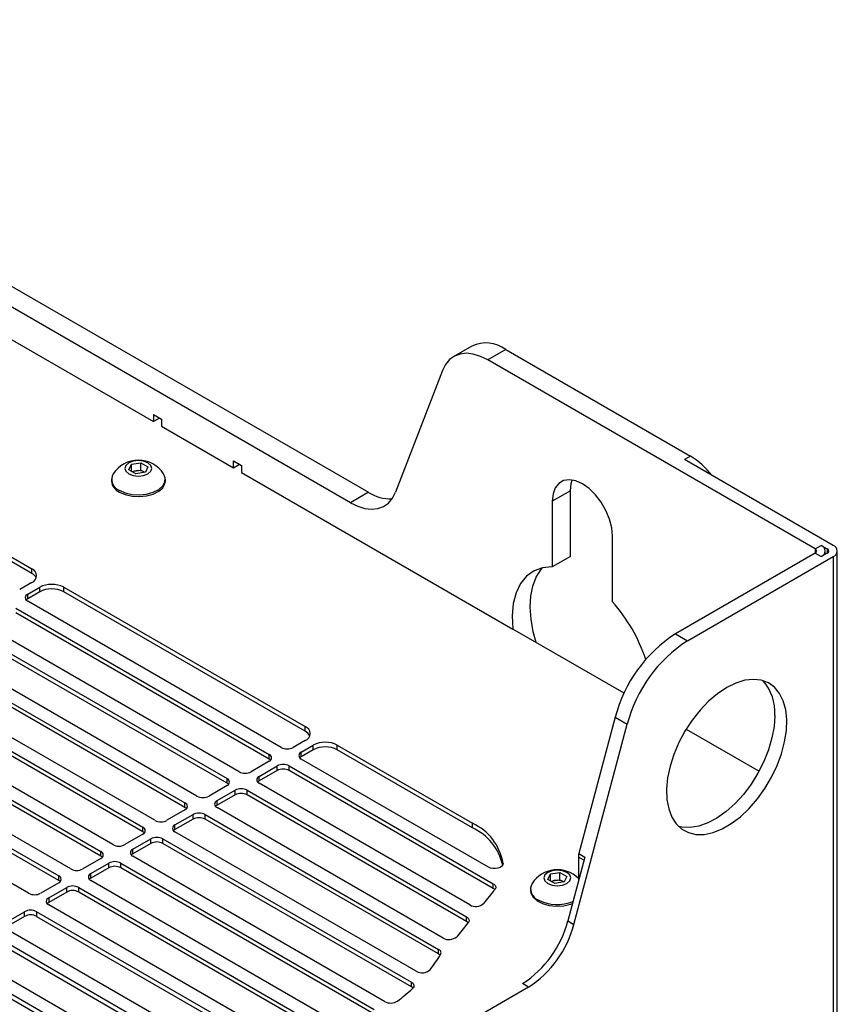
# Model space of a CAD drawing. Header units: millimetres. Extents: x 155400 to 158106, y 111257 to 114777.
# Tile 157 of 157: x 157962 to 158106, y 114516 to 114690. Entities that reach past the tile are written whole.
import ezdxf

# ---------------------------------------------------------------- set-up
doc = ezdxf.new("R2010")
doc.units = ezdxf.units.MM

msp = doc.modelspace()

# ---------------------------------------------------------------- linework, layer by layer
at = {"color": 7, "linetype": 'Continuous', "lineweight": 25}
for p, q in [((157878.87, 114689.7), (158023.3, 114606.32)), ((158020.12, 114604.48), (157875.69, 114687.86)), ((157910.42, 114662.09), (157985.38, 114618.82)), ((158041.53, 114632.11), (158038.35, 114630.28)), ((158047.53, 114631.52), (158044.35, 114629.68)), ((158047.53, 114631.52), (158080.13, 114612.7)), ((158102.12, 114596.33), (158044.35, 114629.68)), ((158036.38, 114627.84), (158028.09, 114606.33)), ((157985.38, 114620.04), (157986.79, 114619.23)), ((157985.38, 114620.04), (157985.38, 114618.82)), ((157986.44, 114619.43), (157985.38, 114618.82)), ((157986.44, 114619.43), (157986.79, 114619.23)), ((157986.44, 114619.43), (157986.44, 114619.43)), ((157986.79, 114619.23), (157986.79, 114618)), ((157922.73, 114616.61), (157963.91, 114592.84)), ((157986.79, 114618), (157999.52, 114610.65)), ((157963.91, 114592.03), (157922.73, 114615.8)), ((157981.05, 114610.29), (157981.5, 114611.26)), ((157981.5, 114611.26), (157983.17, 114611.52)), ((157981.5, 114610.04), (157981.5, 114611.26)), ((157983.17, 114611.52), (157984.4, 114610.81)), ((157983.17, 114610.25), (157983.17, 114611.52)), ((157999.52, 114611.88), (158000.93, 114611.06)), ((157999.52, 114610.65), (157999.52, 114611.88)), ((157999.52, 114610.65), (158000.58, 114611.27)), ((158000.58, 114611.27), (158000.93, 114611.06)), ((158000.58, 114611.27), (158000.58, 114611.27)), ((158080.13, 114612.7), (158079.07, 114612.09)), ((158105.3, 114596.95), (158079.07, 114612.09)), ((157982.28, 114609.59), (157981.05, 114610.29)), ((157981.57, 114610), (157982.34, 114610.12)), ((157983.95, 114609.85), (157982.28, 114609.59)), ((157982.34, 114610.12), (157983.17, 114610.25)), ((157983.17, 114610.25), (157983.79, 114609.89)), ((157983.88, 114609.83), (157983.79, 114609.89)), ((157983.79, 114609.89), (157983.88, 114609.84)), ((157984.4, 114610.81), (157983.95, 114609.85)), ((158000.93, 114611.06), (158000.93, 114609.84)), ((158000.93, 114609.84), (158048.79, 114582.21)), ((157977.98, 114608.62), (157977.98, 114608.31)), ((157987.48, 114608.31), (157987.48, 114608.62)), ((158023.3, 114606.32), (158020.12, 114604.48)), ((158058.92, 114606.58), (158055.73, 114604.74)), ((158058.92, 114594.99), (158058.92, 114606.58)), ((158055.73, 114604.74), (158055.73, 114593.15)), ((158066.34, 114587.03), (158066.34, 114598.62)), ((158102.12, 114595.6), (158077.46, 114581.36)), ((158102.12, 114596.33), (158103.18, 114596.95)), ((158102.12, 114596.33), (158102.12, 114595.6)), ((158102.12, 114595.6), (158103.18, 114594.99)), ((158103.18, 114596.95), (158104.24, 114596.33)), ((158104.24, 114595.6), (158103.18, 114594.99)), ((158103.88, 114595.39), (158103.88, 114595.97)), ((158104.24, 114596.33), (158104.24, 114595.6)), ((158106.01, 113800.66), (158106.01, 114595.97)), ((158058.92, 114594.99), (158055.73, 114593.15)), ((158079.58, 114580.14), (158105.3, 114594.99)), ((158105.3, 114594.99), (158105.3, 113855.81)), ((157963.91, 114592.03), (157963.91, 114592.84)), ((157963.91, 114590.39), (157961.79, 114589.17)), ((157963.2, 114588.35), (157965.32, 114589.58)), ((157965.32, 114588.76), (157963.2, 114587.54)), ((157965.32, 114588.76), (157965.32, 114589.58)), ((157969.56, 114589.58), (158012.15, 114564.99)), ((157969.56, 114588.76), (157969.56, 114589.58)), ((158012.15, 114564.17), (157969.56, 114588.76)), ((157963.2, 114587.54), (157963.2, 114588.35)), ((158007.91, 114561.32), (157963.2, 114587.13)), ((157961.08, 114585.9), (158005.79, 114560.09)), ((158005.79, 114559.27), (157961.08, 114585.09)), ((157953.65, 114581.62), (157998.37, 114555.81)), ((158000.49, 114557.03), (157955.78, 114582.84)), ((158068.4, 114570.89), (158048.79, 114582.21)), ((157998.37, 114554.99), (157953.65, 114580.8)), ((158077.46, 114581.36), (158079.58, 114580.14)), ((157993.06, 114552.74), (157948.35, 114578.55)), ((157946.23, 114577.33), (157990.94, 114551.52)), ((157990.94, 114550.7), (157946.23, 114576.51)), ((157938.81, 114573.04), (157983.52, 114547.23)), ((157985.64, 114548.46), (157940.93, 114574.27)), ((157983.52, 114546.42), (157938.81, 114572.23)), ((157978.21, 114544.17), (157933.5, 114569.98)), ((157931.38, 114568.76), (157976.09, 114542.95)), ((157976.09, 114542.13), (157931.38, 114567.94)), ((158066.83, 114566.63), (158060.42, 114542.59)), ((158066.83, 114566.63), (158068.95, 114565.4)), ((157923.96, 114564.47), (157968.67, 114538.66)), ((157970.79, 114539.89), (157926.08, 114565.7)), ((158012.15, 114564.17), (158012.15, 114564.99)), ((158059.53, 114530.1), (158068.95, 114565.4)), ((158079.35, 114564.57), (158092.22, 114557.14)), ((157968.67, 114537.84), (157923.96, 114563.66)), ((158012.15, 114562.54), (158010.03, 114561.32)), ((157963.36, 114535.6), (157918.65, 114561.41)), ((158011.45, 114560.5), (158013.57, 114561.72)), ((158013.57, 114560.91), (158011.45, 114559.68)), ((158013.57, 114560.91), (158013.57, 114561.72)), ((158017.81, 114561.72), (158041.65, 114547.96)), ((158017.81, 114560.91), (158017.81, 114561.72)), ((158041.65, 114547.15), (158017.81, 114560.91)), ((158005.79, 114559.27), (158005.79, 114560.09)), ((158011.45, 114559.68), (158011.45, 114560.5)), ((158044.48, 114540.2), (158011.45, 114559.27)), ((158005.79, 114558.87), (158002.61, 114557.03)), ((158004.02, 114556.21), (158007.2, 114558.05)), ((158007.2, 114557.23), (158007.2, 114558.05)), ((158009.33, 114558.05), (158045.32, 114537.27)), ((158009.33, 114557.23), (158009.33, 114558.05)), ((157998.37, 114554.99), (157998.37, 114555.81)), ((158007.2, 114557.23), (158004.02, 114555.4)), ((158004.02, 114555.4), (158004.02, 114556.21)), ((158045.32, 114536.45), (158009.33, 114557.23)), ((157998.37, 114554.58), (157995.18, 114552.74)), ((157996.6, 114551.93), (157999.78, 114553.76)), ((157999.78, 114552.95), (157999.78, 114553.76)), ((158001.9, 114553.76), (158040.61, 114531.42)), ((158001.9, 114552.95), (158001.9, 114553.76)), ((158041.19, 114533.53), (158004.02, 114554.99)), ((157999.78, 114552.95), (157996.6, 114551.11)), ((158040.61, 114530.6), (158001.9, 114552.95)), ((157990.94, 114550.29), (157987.76, 114548.46)), ((157990.94, 114550.7), (157990.94, 114551.52)), ((157996.6, 114551.11), (157996.6, 114551.93)), ((158036.46, 114527.69), (157996.6, 114550.7)), ((157989.17, 114547.64), (157992.36, 114549.48)), ((157992.36, 114548.66), (157989.17, 114546.82)), ((157992.36, 114548.66), (157992.36, 114549.48)), ((157994.48, 114549.48), (158035.68, 114525.69)), ((157994.48, 114548.66), (157994.48, 114549.48)), ((158035.68, 114524.88), (157994.48, 114548.66)), ((157983.52, 114546.42), (157983.52, 114547.23)), ((157989.17, 114546.82), (157989.17, 114547.64)), ((158041.65, 114547.15), (158041.65, 114547.96)), ((157983.52, 114546.01), (157980.33, 114544.17)), ((157981.75, 114543.35), (157984.93, 114545.19)), ((157984.93, 114544.38), (157984.93, 114545.19)), ((157987.05, 114545.19), (158030.89, 114519.89)), ((157987.05, 114544.38), (157987.05, 114545.19)), ((158031.74, 114521.84), (157989.17, 114546.42)), ((157984.93, 114544.38), (157981.75, 114542.54)), ((157981.75, 114542.54), (157981.75, 114543.35)), ((158030.89, 114519.07), (157987.05, 114544.38)), ((157976.09, 114541.72), (157972.91, 114539.89)), ((157976.09, 114542.13), (157976.09, 114542.95)), ((158026.16, 114516.49), (157981.75, 114542.13)), ((158061.48, 114541.98), (158058.47, 114530.72)), ((158060.33, 114541.98), (158060.33, 114537.68)), ((158061.32, 114541.41), (158060.33, 114541.98)), ((158060.42, 114542.59), (158061.48, 114541.98)), ((157974.32, 114539.07), (157977.51, 114540.91)), ((157977.51, 114540.09), (157974.32, 114538.25)), ((157977.51, 114540.09), (157977.51, 114540.91)), ((157979.63, 114540.91), (158024.34, 114515.1)), ((157979.63, 114540.09), (157979.63, 114540.91)), ((158024.34, 114514.28), (157979.63, 114540.09)), ((158047.04, 114540.78), (158047.04, 114540.85)), ((157968.67, 114537.84), (157968.67, 114538.66)), ((157974.32, 114538.25), (157974.32, 114539.07)), ((158054.95, 114538.04), (158055.39, 114539.01)), ((158055.39, 114539.01), (158057.07, 114539.27)), ((158055.39, 114537.78), (158055.39, 114539.01)), ((158057.07, 114539.27), (158058.29, 114538.56)), ((158057.07, 114537.99), (158057.07, 114539.27)), ((158058.29, 114538.56), (158057.84, 114537.59)), ((157968.67, 114537.44), (157965.49, 114535.6)), ((157966.9, 114534.78), (157970.08, 114536.62)), ((157970.08, 114535.8), (157970.08, 114536.62)), ((157972.2, 114536.62), (158016.91, 114510.81)), ((157972.2, 114535.8), (157972.2, 114536.62)), ((158019.04, 114512.03), (157974.32, 114537.84)), ((158045.32, 114536.45), (158045.32, 114537.27)), ((158056.17, 114537.34), (158054.95, 114538.04)), ((158055.46, 114537.74), (158056.23, 114537.86)), ((158057.84, 114537.59), (158056.17, 114537.34)), ((158056.23, 114537.86), (158057.07, 114537.99)), ((158057.07, 114537.99), (158057.68, 114537.64)), ((158057.77, 114537.58), (158057.68, 114537.64)), ((158057.68, 114537.64), (158057.78, 114537.58)), ((157970.08, 114535.8), (157966.9, 114533.97)), ((157966.9, 114534.78), (157966.9, 114533.97)), ((158016.91, 114509.99), (157972.2, 114535.8)), ((158045.33, 114535.91), (158043.61, 114533.78)), ((158051.87, 114536.37), (158051.87, 114536.06)), ((158011.61, 114507.75), (157966.9, 114533.56)), ((157959.48, 114530.5), (157962.66, 114532.33)), ((157962.66, 114531.52), (157959.48, 114529.68)), ((157962.66, 114531.52), (157962.66, 114532.33)), ((158009.49, 114506.52), (157964.78, 114532.33)), ((157964.78, 114532.33), (157964.78, 114531.52)), ((157964.78, 114531.52), (158009.49, 114505.71)), ((158040.61, 114530.6), (158040.61, 114531.42)), ((158040.91, 114530.44), (158038.88, 114527.93)), ((158058.47, 114530.72), (158059.53, 114530.1)), ((158001.77, 114502.41), (157957.35, 114528.05)), ((158004.19, 114503.46), (157959.48, 114529.27)), ((157957.35, 114527.23), (158001.77, 114501.59)), ((157995.89, 114499.68), (157952.05, 114524.99)), ((158035.68, 114524.88), (158035.68, 114525.69)), ((157992.5, 114499.19), (157949.93, 114523.76)), ((157949.93, 114522.94), (157992.5, 114498.37)), ((158051.56, 114519.05), (157967.28, 114470.4)), ((158030.89, 114519.07), (158030.89, 114519.89)), ((158051.56, 114519.05), (158050.5, 114519.67))]:
    msp.add_line(p, q, dxfattribs=at)
at = {"color": 7, "linetype": 'Continuous', "lineweight": 25, "flags": 128}
for points in [[(158044.35, 114629.68), (158043.06, 114630.31), (158041.8, 114630.7), (158040.6, 114630.84), (158039.48, 114630.72), (158038.48, 114630.35), (158037.62, 114629.74), (158036.91, 114628.89), (158036.38, 114627.84)], [(157981.05, 114609.58), (157981.82, 114609.29), (157982.73, 114609.18), (157983.63, 114609.29), (157984.4, 114609.58), (157984.92, 114610.03), (157985.1, 114610.55), (157984.92, 114611.08), (157984.4, 114611.52), (157983.63, 114611.82), (157982.73, 114611.92), (157981.82, 114611.82), (157981.05, 114611.52), (157980.53, 114611.08), (157980.35, 114610.55), (157980.53, 114610.03), (157981.05, 114609.58)], [(157979.37, 114606.68), (157980.4, 114606.23), (157981.6, 114605.95), (157982.89, 114605.88), (157984.16, 114606), (157985.33, 114606.33), (157986.31, 114606.82), (157987.02, 114607.44), (157987.41, 114608.15), (157987.45, 114608.9), (157987.17, 114609.59)], [(157979.37, 114606.37), (157980.4, 114605.92), (157981.6, 114605.64), (157982.89, 114605.57), (157984.16, 114605.69), (157985.33, 114606.01), (157986.31, 114606.51), (157987.02, 114607.13), (157987.41, 114607.84), (157987.48, 114608.31)], [(158066.34, 114598.62), (158066.21, 114600.06), (158065.82, 114601.58), (158065.18, 114603.1), (158064.34, 114604.56), (158063.34, 114605.87), (158062.22, 114606.97), (158061.04, 114607.8), (158059.86, 114608.33), (158058.74, 114608.52), (158057.73, 114608.38), (158056.89, 114607.89), (158056.26, 114607.09), (158055.87, 114606.03), (158055.73, 114604.74)], [(158058.92, 114606.58), (158059.05, 114607.86), (158059.23, 114608.48)], [(158020.12, 114604.48), (158021.41, 114603.85), (158022.67, 114603.46), (158023.87, 114603.33), (158024.98, 114603.44), (158025.98, 114603.81), (158026.85, 114604.43), (158027.55, 114605.27), (158028.09, 114606.33)], [(158055.73, 114593.15), (158054.03, 114593.01), (158052.51, 114592.46), (158051.2, 114591.53), (158050.13, 114590.23), (158049.34, 114588.61), (158048.85, 114586.7), (158048.66, 114584.55), (158048.79, 114582.21)], [(158052.88, 114579.85), (158052.37, 114581.74), (158051.99, 114583.94), (158051.85, 114586.04), (158051.96, 114588), (158052.31, 114589.78), (158052.91, 114591.35), (158053.73, 114592.66), (158054.03, 114593)], [(157963.2, 114587.54), (157963.01, 114587.4), (157962.94, 114587.33)], [(158086.49, 114571.88), (158084.87, 114570.8), (158083.29, 114569.46), (158081.79, 114567.89), (158080.39, 114566.13), (158079.14, 114564.21), (158078.06, 114562.19), (158077.18, 114560.1), (158076.51, 114558.01), (158076.08, 114555.95), (158075.89, 114553.98), (158075.96, 114552.15), (158076.27, 114550.48), (158076.81, 114549.04), (158077.59, 114547.84), (158078.58, 114546.91), (158079.75, 114546.29), (158081.07, 114545.98), (158082.53, 114545.98), (158084.08, 114546.31), (158085.68, 114546.95), (158087.31, 114547.89), (158088.91, 114549.1), (158090.46, 114550.56), (158091.91, 114552.23), (158093.24, 114554.08), (158094.41, 114556.06), (158095.4, 114558.11), (158096.17, 114560.21), (158096.72, 114562.29), (158097.03, 114564.31), (158097.09, 114566.22), (158096.91, 114567.98), (158096.48, 114569.54), (158095.81, 114570.86), (158094.93, 114571.93), (158093.85, 114572.7), (158092.6, 114573.17), (158091.2, 114573.33), (158089.69, 114573.16), (158088.11, 114572.67), (158086.49, 114571.88)], [(158094.98, 114566.98), (158094.85, 114565.04), (158094.48, 114563), (158093.88, 114560.91), (158093.05, 114558.82), (158092.01, 114556.78), (158090.8, 114554.83), (158089.44, 114553.02), (158087.96, 114551.4), (158086.39, 114550), (158084.78, 114548.85), (158083.16, 114547.99), (158081.56, 114547.42), (158080.03, 114547.18), (158078.61, 114547.25), (158078.01, 114547.38)], [(158006.05, 114559.07), (158005.98, 114559.14), (158005.79, 114559.27)], [(158011.45, 114559.68), (158011.26, 114559.55), (158011.19, 114559.48)], [(157998.63, 114554.78), (157998.55, 114554.86), (157998.37, 114554.99)], [(158004.02, 114555.4), (158003.84, 114555.27), (158003.76, 114555.19)], [(157991.2, 114550.5), (157991.13, 114550.57), (157990.94, 114550.7)], [(157996.6, 114551.11), (157996.41, 114550.98), (157996.34, 114550.91)], [(157989.17, 114546.82), (157988.99, 114546.69), (157988.91, 114546.62)], [(157983.78, 114546.21), (157983.7, 114546.29), (157983.52, 114546.42)], [(157976.35, 114541.93), (157976.28, 114542), (157976.09, 114542.13)], [(157981.75, 114542.54), (157981.56, 114542.41), (157981.49, 114542.33)], [(158047.04, 114540.85), (158047, 114540.59), (158046.82, 114540.36), (158046.53, 114540.16), (158046.15, 114540.02), (158045.72, 114539.95), (158045.27, 114539.96), (158044.85, 114540.05), (158044.48, 114540.2)], [(157974.32, 114538.25), (157974.14, 114538.12), (157974.06, 114538.05)], [(158054.94, 114537.33), (158055.71, 114537.03), (158056.62, 114536.93), (158057.53, 114537.03), (158058.3, 114537.33), (158058.81, 114537.78), (158058.99, 114538.3), (158058.81, 114538.83), (158058.3, 114539.27), (158057.53, 114539.57), (158056.62, 114539.67), (158055.71, 114539.57), (158054.94, 114539.27), (158054.42, 114538.83), (158054.24, 114538.3), (158054.42, 114537.78), (158054.94, 114537.33)], [(157968.93, 114537.64), (157968.85, 114537.71), (157968.67, 114537.84)], [(158045.32, 114537.27), (158045.46, 114537.17), (158045.58, 114537.07), (158045.67, 114536.95), (158045.73, 114536.83), (158045.76, 114536.7), (158045.75, 114536.57), (158045.71, 114536.45), (158045.64, 114536.33)], [(158051.87, 114536.06), (158051.94, 114535.59), (158052.33, 114534.88), (158053.04, 114534.25), (158054.01, 114533.76), (158055.18, 114533.44), (158056.46, 114533.32), (158057.74, 114533.39), (158058.95, 114533.67), (158059.29, 114533.79)], [(157966.64, 114533.76), (157966.71, 114533.83), (157966.9, 114533.97)], [(158040.61, 114531.42), (158040.76, 114531.32), (158040.88, 114531.21), (158040.97, 114531.08), (158041.03, 114530.96), (158041.05, 114530.83), (158041.04, 114530.69), (158040.99, 114530.56), (158040.91, 114530.44)], [(158040.87, 114530.4), (158040.76, 114530.5), (158040.61, 114530.6)], [(158030.89, 114519.89), (158031.05, 114519.77), (158031.18, 114519.65), (158031.27, 114519.51), (158031.32, 114519.37), (158031.33, 114519.23), (158031.29, 114519.08), (158031.22, 114518.94), (158031.1, 114518.81)], [(158031.15, 114518.86), (158031.05, 114518.96), (158030.89, 114519.07)]]:
    msp.add_lwpolyline(points, dxfattribs=at)
at = {"color": 7, "linetype": 'Continuous', "lineweight": 25}
for centre, radius, start, end in [((158044.03, 114626.75), 5.92, 53.7096, 114.98), ((157982.73, 114606.67), 5.32, 33.3353, 146.6647), ((158073.23, 114601.35), 13.28, 36.9164, 58.7258), ((157980.06, 114608.59), 2.04, 150.6677, 250.09), ((157982.62, 114608.15), 1.98, 98.0612, 117.2211), ((157982.73, 114607.85), 2.3, 62.6428, 99.7711), ((157980.33, 114608.53), 2.37, 185.3828, 245.9373), ((158027.2, 114612.39), 7.22, 237.2723, 272.2981), ((158101.98, 114595.97), 0.393, 290.7834, 69.2166), ((158102.81, 114595.97), 1.05, 290.7834, 69.2166), ((158104.1, 114595.97), 0.393, 290.7834, 69.2166), ((158104.93, 114595.97), 1.05, 290.7834, 69.2166), ((157963.44, 114591.62), 1.31, 290.7834, 69.2166), ((157963.09, 114590.44), 1.78, 25.595, 62.8245), ((157967.44, 114585.48), 4.61, 62.6097, 117.3903), ((157967.44, 114584.67), 4.61, 62.6097, 117.3903), ((157963.43, 114587.74), 0.655, 110.7834, 249.2166), ((158044.22, 114567.47), 29.53, 18.5172, 41.4815), ((158091.04, 114560.36), 25.01, 122.8922, 165.4815), ((158093.16, 114559.13), 25.01, 122.8922, 165.4815), ((158086.76, 114567.56), 8.24, 355.9542, 42.2626), ((158011.69, 114563.77), 1.31, 290.7834, 69.2166), ((158011.34, 114562.59), 1.78, 25.595, 62.8245), ((158008.97, 114563.36), 2.31, 242.6097, 297.3903), ((158015.69, 114557.63), 4.61, 62.6097, 117.3903), ((158015.69, 114556.81), 4.61, 62.6097, 117.3903), ((158005.56, 114559.48), 0.655, 290.7834, 69.2166), ((158011.68, 114559.89), 0.655, 110.7834, 249.2166), ((158008.27, 114556), 2.31, 62.6097, 117.3903), ((158008.27, 114555.19), 2.31, 62.6097, 117.3903), ((157998.13, 114555.19), 0.655, 290.7834, 69.2166), ((158001.55, 114559.08), 2.31, 242.6097, 297.3903), ((158004.26, 114555.6), 0.655, 110.7834, 249.2166), ((158000.84, 114551.72), 2.31, 62.6097, 117.3903), ((157994.12, 114554.79), 2.31, 242.6097, 297.3903), ((158000.84, 114550.9), 2.31, 62.6097, 117.3903), ((157990.71, 114550.91), 0.655, 290.7834, 69.2166), ((157996.83, 114551.31), 0.655, 110.7834, 249.2166), ((157993.42, 114547.43), 2.31, 62.6097, 117.3903), ((157993.42, 114546.61), 2.31, 62.6097, 117.3903), ((157983.28, 114546.62), 0.655, 290.7834, 69.2166), ((157986.7, 114550.5), 2.31, 242.6097, 297.3903), ((157989.41, 114547.03), 0.655, 110.7834, 249.2166), ((158037.62, 114539.3), 9.55, 9.3213, 65.0543), ((158037.46, 114538.3), 9.79, 13.4101, 64.689), ((157985.99, 114543.14), 2.31, 62.6097, 117.3903), ((157979.27, 114546.22), 2.31, 242.6097, 297.3903), ((157981.98, 114542.74), 0.655, 110.7834, 249.2166), ((157985.99, 114542.33), 2.31, 62.6097, 117.3903), ((157975.86, 114542.33), 0.655, 290.7834, 69.2166), ((158062.71, 114541.96), 2.38, 164.5964, 179.4278), ((157971.85, 114541.93), 2.31, 242.6097, 297.3903), ((157978.57, 114538.86), 2.31, 62.6097, 117.3903), ((157978.57, 114538.04), 2.31, 62.6097, 117.3903), ((157968.44, 114538.05), 0.655, 290.7834, 69.2166), ((157974.56, 114538.46), 0.655, 110.7834, 249.2166), ((158056.62, 114534.42), 5.32, 45.698, 146.6647), ((157971.14, 114534.57), 2.31, 62.6097, 117.3903), ((158044.8, 114535.52), 1.07, 42.8438, 61.0446), ((158053.95, 114536.34), 2.04, 150.6677, 250.09), ((158056.51, 114535.9), 1.98, 98.0612, 117.2211), ((158056.62, 114535.59), 2.3, 62.6428, 99.7711), ((157964.42, 114537.65), 2.31, 242.6097, 297.3903), ((157967.13, 114534.17), 0.655, 110.7834, 249.2166), ((157971.14, 114533.76), 2.31, 62.6097, 117.3903), ((158038.02, 114541.82), 9.4, 321.0515, 324.2338), ((158042.22, 114535.38), 2.11, 240.6794, 310.945), ((158056.64, 114540.92), 7.32, 242.5086, 292.0806), ((157963.72, 114530.29), 2.31, 62.6097, 117.3903), ((157963.72, 114529.47), 2.31, 62.6097, 117.3903), ((158040.31, 114535.42), 18.76, 302.8922, 345.4815), ((158041.37, 114534.81), 18.76, 302.8922, 345.4815), ((158037.5, 114529.53), 2.11, 240.6794, 310.945), ((158015.41, 114537.05), 23.99, 321.4321, 329.2994), ((158035.46, 114525.09), 0.646, 333.8581, 69.9798), ((158035.16, 114523.94), 1.07, 42.1683, 61.0264), ((158032.78, 114523.68), 2.11, 240.6233, 311.2166), ((158007.2, 114544.79), 35.3, 306.9379, 312.6135), ((158027.21, 114518.48), 2.25, 242.1179, 302.2491)]:
    msp.add_arc(centre, radius, start, end, dxfattribs=at)

doc.saveas('drawing.dxf')
